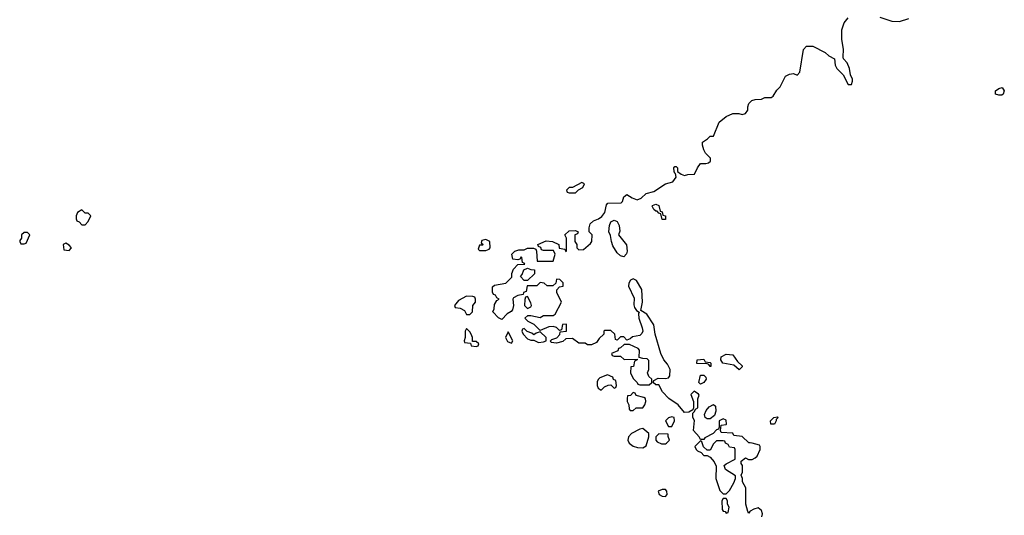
# Model space of a CAD drawing. Header units: inches. Extents: x 2608375 to 2737312, y 944064 to 1028306.
# Tile 45 of 69: x 2715442 to 2721585, y 981420 to 984514. Entities that reach past the tile are written whole.
import ezdxf

# ---------------------------------------------------------------- set-up
doc = ezdxf.new("R2010")
doc.units = ezdxf.units.IN
doc.header["$MEASUREMENT"] = 0
doc.layers.add('C7918', color=7, linetype='Continuous')
doc.layers.add('C7928', color=7, linetype='Continuous')

msp = doc.modelspace()

# ---------------------------------------------------------------- linework, layer by layer
at = {"layer": 'C7918', "color": 5, "elevation": 40}
for points in [[(2720000, 981871.5), (2719990, 981872), (2719950, 981912), (2719898, 981918), (2719890, 981932), (2719818, 981938), (2719814, 981950), (2719818, 981982), (2719850, 981986), (2719852, 981990), (2719850, 982014), (2719830, 982022), (2719806, 982010), (2719806, 981970), (2719802, 981958), (2719790, 981954), (2719768.7, 981931.3), (2719716.4, 981903.6), (2719710, 981894), (2719690, 981894), (2719682, 981910), (2719646, 981950), (2719651.3, 982011.3), (2719642, 982030), (2719642, 982058), (2719652.7, 982067.3), (2719658, 982082), (2719672, 982090), (2719672.7, 982147.3), (2719682, 982170), (2719676.9, 982176.9), (2719650, 982194), (2719630, 982174), (2719646, 982130), (2719646, 982090), (2719642, 982078), (2719616.4, 982063.6), (2719590, 982062), (2719550.5, 982110.5), (2719492, 982150), (2719451.6, 982191.6), (2719430, 982234), (2719410, 982234), (2719394, 982250), (2719398, 982262), (2719424.7, 982275.3), (2719470, 982274), (2719490, 982278), (2719498, 982290), (2719501, 982330), (2719483.5, 982363.5), (2719461, 982390), (2719442.8, 982430), (2719406, 982550), (2719398.8, 982610), (2719354.9, 982674.9), (2719318, 982698), (2719326.8, 982750), (2719322.8, 982830), (2719290, 982886), (2719270, 982896), (2719252.9, 982887.1), (2719242.7, 982870), (2719239.3, 982850), (2719274.8, 982774.8), (2719273.6, 982733.6), (2719278, 982718), (2719290, 982698), (2719307.3, 982687.3), (2719303.1, 982676.9), (2719305.2, 982650), (2719325.2, 982590), (2719329, 982570), (2719324, 982556), (2719310, 982542), (2719265.2, 982534.8), (2719250, 982522), (2719230, 982514), (2719210, 982534), (2719190, 982534), (2719170, 982514), (2719158, 982518), (2719154, 982550), (2719130, 982574), (2719090, 982574), (2719086, 982570), (2719086, 982550), (2719056.4, 982523.6), (2719040.4, 982499.6), (2719010, 982484.7), (2718984.7, 982484.7), (2718970, 982494), (2718930, 982494), (2718890, 982524.7), (2718850, 982522), (2718830, 982504.7), (2718790, 982494), (2718758, 982498), (2718754, 982510), (2718762, 982518), (2718792.7, 982527.3), (2718811.6, 982548.4), (2718814, 982566), (2718854, 982570), (2718852.7, 982612.7), (2718828.9, 982611.1), (2718822, 982578), (2718810, 982574), (2718791.6, 982591.6), (2718770, 982598), (2718743.1, 982596.9), (2718690, 982574), (2718651.1, 982611.1), (2718614, 982630), (2718594, 982650), (2718612.7, 982667.3), (2718630, 982668), (2718690, 982655.3), (2718710, 982668), (2718770, 982668), (2718783.6, 982676.4), (2718822, 982750), (2718792, 982810), (2718792.7, 982827.3), (2718810, 982846), (2718832, 982850), (2718831.6, 982871.6), (2718811.6, 982891.6), (2718790, 982894), (2718786, 982870), (2718767.3, 982852.7), (2718732.7, 982852.7), (2718714, 982870), (2718690, 982874), (2718667.3, 982852.7), (2718607.3, 982852.7), (2718602, 982818), (2718586, 982810), (2718582, 982798), (2718550, 982792), (2718522, 982778), (2718518, 982770), (2718522, 982730), (2718516.4, 982703.6), (2718508.4, 982691.6), (2718483.1, 982676.9), (2718450, 982642), (2718430, 982652), (2718394, 982690), (2718402, 982710), (2718403.6, 982736.4), (2718418, 982762), (2718434, 982770), (2718418, 982778), (2718410, 982794), (2718398, 982798), (2718392.7, 982812.7), (2718392.7, 982847.3), (2718403.6, 982856.4), (2718474, 982870), (2718512.7, 982907.3), (2718512, 982930), (2718523.6, 982956.4), (2718550, 982986), (2718592.7, 982987.3), (2718590, 982994), (2718578, 982998), (2718574, 983030), (2718570, 983034), (2718562, 983018), (2718550, 983014), (2718518, 983018), (2718512, 983050), (2718530, 983068), (2718556.4, 983076.4), (2718590, 983078), (2718610, 983088), (2718647.3, 983087.3), (2718662, 983082), (2718666, 983070), (2718670, 983006), (2718770, 983006), (2718782, 983050), (2718772.7, 983072.7), (2718710, 983074), (2718698, 983078), (2718692.7, 983092.7), (2718678, 983098), (2718674, 983110), (2718727.1, 983132.9), (2718766, 983130), (2718806, 983110), (2718807.3, 983087.3), (2718842, 983082), (2718850, 983066), (2718854, 983070), (2718854, 983150), (2718842, 983170), (2718870, 983195.3), (2718910, 983198), (2718926, 983190), (2718922, 983178), (2718906, 983170), (2718906, 983130), (2718918, 983110), (2718918, 983090), (2718930, 983078), (2718959.6, 983080.4), (2719003.6, 983116.4), (2719011.6, 983128.4), (2719014, 983170), (2718994, 983190), (2718994, 983214), (2719001, 983239), (2719022, 983258), (2719052, 983270), (2719074.8, 983285.2), (2719092, 983310), (2719102, 983358), (2719112, 983368), (2719194, 983370), (2719202, 983378), (2719211.1, 983408.9), (2719230, 983422), (2719262, 983402), (2719294, 983390), (2719319.8, 983400.2), (2719351.1, 983428.9), (2719398, 983442), (2719471.1, 983488.9), (2719517.3, 983502.7), (2719538, 983530), (2719534, 983554), (2719530, 983554), (2719525.4, 983565.4), (2719522, 983590), (2719530, 983598), (2719538, 983598), (2719546, 983590), (2719546, 983566), (2719568.7, 983548.7), (2719590, 983542), (2719610, 983548), (2719651.1, 983548.9), (2719671.3, 983590), (2719690, 983615.3), (2719723.6, 983616.4), (2719739.6, 983620.4), (2719752, 983630), (2719751.3, 983650), (2719721.4, 983681.4), (2719710, 983702), (2719701, 983730), (2719702, 983750), (2719734, 983770), (2719750, 983786), (2719770, 983786), (2719805.4, 983874.6), (2719850, 983908.7), (2719890, 983928.7), (2719928.9, 983928.9), (2719950, 983922), (2719970, 983928), (2719984.7, 983950), (2719984.7, 983970), (2719991.3, 983990), (2720000, 983998.7)], [(2720000, 981445.8), (2719996.4, 981443.6), (2719990, 981434), (2719983.6, 981443.6), (2719972, 981490), (2719971.1, 981591.1), (2719952, 981630), (2719951.3, 981650), (2719942, 981670), (2719950.9, 981689.1), (2719951.3, 981710), (2719951.3, 981731.3), (2719943.6, 981743.6), (2719942, 981758), (2719970, 981778), (2719988.7, 981768.7), (2720000, 981768.9)]]:
    msp.add_lwpolyline(points, dxfattribs=at)
for points in [[(2718950, 983498), (2718890, 983466), (2718870, 983466), (2718854, 983450), (2718858, 983438), (2718870, 983434), (2718910, 983434), (2718927.3, 983452.7), (2718954.6, 983465.4), (2718966, 983490)], [(2715830, 983326), (2715802, 983310), (2715794, 983290), (2715794, 983270), (2715798, 983258), (2715812.7, 983252.7), (2715830, 983234), (2715850, 983234), (2715870, 983254), (2715886, 983290), (2715870, 983306), (2715850, 983306)], [(2719450, 983266), (2719442, 983302), (2719430, 983306), (2719418, 983318), (2719410, 983318), (2719398, 983330), (2719388, 983350), (2719390, 983354), (2719410, 983362), (2719430, 983354), (2719438, 983318), (2719450, 983314), (2719454, 983294), (2719471.3, 983290), (2719470, 983266)], [(2719210, 983034), (2719190, 983039), (2719170, 983059), (2719142.9, 983102.9), (2719133.2, 983130), (2719127.3, 983167.3), (2719118, 983190), (2719121.2, 983230), (2719130, 983252), (2719150, 983262), (2719170, 983254), (2719181, 983230), (2719185.4, 983194.6), (2719178, 983170), (2719227.5, 983107.5), (2719231, 983070), (2719227.3, 983052.7)], [(2715490, 983186), (2715470, 983186), (2715454, 983170), (2715454, 983150), (2715443.6, 983136.4), (2715442, 983130), (2715450, 983114), (2715470, 983114), (2715482, 983118), (2715506, 983170)], [(2718350, 983142), (2718324.7, 983135.3), (2718322, 983122), (2718334, 983110), (2718330, 983106), (2718310, 983106), (2718302, 983082), (2718310, 983074), (2718350, 983074), (2718370, 983082), (2718378, 983090), (2718375.3, 983130)], [(2715730, 983118), (2715714, 983110), (2715718, 983078), (2715750, 983074), (2715766, 983090), (2715750, 983106)], [(2718590, 982886), (2718566, 982910), (2718576.4, 982923.6), (2718587.3, 982952.7), (2718610, 982962), (2718630, 982954), (2718652.7, 982952.7), (2718652.7, 982927.3), (2718610, 982886)], [(2718230, 982788), (2718179.6, 982760.4), (2718154, 982730), (2718158, 982718), (2718190, 982714), (2718218, 982698), (2718230, 982674), (2718250, 982674), (2718266, 982690), (2718268, 982730), (2718286, 982750), (2718286, 982770), (2718282, 982782), (2718270, 982786)], [(2718610, 982786), (2718598, 982782), (2718592.7, 982767.3), (2718592, 982730), (2718610, 982712), (2718630, 982722), (2718634, 982730), (2718630, 982746)], [(2718230, 982586), (2718222, 982570), (2718222, 982530), (2718214, 982510), (2718218, 982498), (2718254, 982494), (2718258, 982478), (2718290, 982474), (2718302, 982478), (2718306, 982490), (2718290, 982506), (2718266, 982506), (2718266, 982530), (2718258, 982550), (2718250, 982566)], [(2718590, 982586), (2718578, 982582), (2718574, 982570), (2718582, 982550), (2718610, 982522), (2718630, 982514), (2718650, 982514), (2718679.6, 982499.6), (2718710, 982502), (2718726, 982510), (2718726, 982530), (2718690, 982566), (2718663.6, 982556.4), (2718650, 982546), (2718636.4, 982556.4), (2718607.3, 982567.3)], [(2718490, 982566), (2718472, 982530), (2718485.4, 982505.4), (2718510, 982494), (2718518, 982510)], [(2719247.3, 982487.3), (2719212.7, 982487.3), (2719190, 982466), (2719178, 982462), (2719172.7, 982447.3), (2719134, 982430), (2719138, 982418), (2719150, 982414), (2719190, 982414), (2719212.7, 982392.7), (2719294, 982394), (2719294, 982390), (2719278, 982382), (2719271.1, 982348.9), (2719254, 982346), (2719252, 982310), (2719270, 982274), (2719294, 982250), (2719298, 982238), (2719310, 982234), (2719370, 982234), (2719386, 982250), (2719386, 982270), (2719367.3, 982287.3), (2719358, 982310), (2719368, 982330), (2719367.3, 982387.3), (2719356.4, 982396.4), (2719330, 982398), (2719306, 982406), (2719308, 982450), (2719300.4, 982460.4)], [(2719930, 982328), (2719896.4, 982356.4), (2719829.1, 982369.1), (2719815.3, 982390), (2719818, 982410), (2719850, 982426), (2719890, 982422), (2719919.6, 982379.6), (2719950, 982354), (2719950, 982346)], [(2719750, 982348), (2719742, 982362), (2719730, 982366), (2719667.3, 982367.3), (2719668, 982390), (2719710, 982394), (2719718, 982378), (2719750, 982374), (2719754, 982370), (2719754, 982350)], [(2719110, 982298), (2719062, 982278), (2719052, 982270), (2719045.4, 982254.6), (2719044.7, 982230), (2719050, 982214), (2719070, 982202), (2719090, 982222), (2719112.7, 982232.7), (2719130, 982234), (2719150, 982214), (2719162, 982218), (2719166, 982230), (2719162, 982262), (2719147.3, 982267.3), (2719142, 982282)], [(2719690, 982238), (2719678, 982250), (2719690, 982294), (2719710, 982294), (2719722, 982282), (2719724.7, 982270), (2719710, 982248.7)], [(2719270, 982186), (2719251.6, 982168.4), (2719234, 982166), (2719232, 982150), (2719232, 982130), (2719242, 982110), (2719243.6, 982083.6), (2719250, 982074), (2719270, 982074), (2719288.9, 982091.1), (2719330, 982092), (2719342, 982110), (2719348, 982130), (2719346, 982150), (2719336.4, 982156.4), (2719288.4, 982168.4), (2719282, 982182)], [(2719730, 982022), (2719718, 982030), (2719715.3, 982050), (2719724.7, 982075.3), (2719743.1, 982096.9), (2719770, 982111.3), (2719782, 982102), (2719784.7, 982070), (2719776, 982044), (2719750, 982022)], [(2719510, 982034), (2719490, 982028), (2719472, 982010), (2719490, 981974), (2719510, 981974), (2719528, 982010), (2719526, 982030)], [(2719330, 981962), (2719310, 981958), (2719258, 981930), (2719241, 981910), (2719236, 981890), (2719244.7, 981870), (2719270, 981851.3), (2719296.4, 981843.6), (2719330, 981842), (2719350, 981854), (2719368, 981910), (2719368, 981930)], [(2719430, 981928.7), (2719411.3, 981910), (2719411.3, 981890), (2719418, 981878), (2719446.8, 981866.8), (2719470, 981866.8), (2719478, 981870), (2719495.3, 981890), (2719487.3, 981912.7), (2719487.3, 981927.3)], [(2719830, 981886), (2719790, 981886), (2719770, 981866), (2719750, 981826), (2719730, 981826), (2719707.3, 981847.3), (2719698, 981878), (2719690, 981886), (2719654, 981850), (2719662, 981830), (2719670, 981822), (2719692.7, 981812.7), (2719710, 981794), (2719730, 981794), (2719750, 981782), (2719774.8, 981754.8), (2719786.4, 981726.4), (2719784.7, 981650), (2719810, 981574), (2719830, 981554), (2719850, 981554), (2719870, 981574), (2719898, 981622), (2719908, 981650), (2719907.3, 981667.3), (2719845.6, 981705.6), (2719838, 981730), (2719850, 981742), (2719906, 981770), (2719906, 981830), (2719902, 981842), (2719870, 981846), (2719862, 981862), (2719846, 981870), (2719842, 981882)], [(2719470, 981582), (2719450, 981582), (2719424.7, 981570), (2719431.3, 981550), (2719450, 981538.8), (2719470, 981538), (2719482, 981550), (2719479, 981570)], [(2719850, 981526), (2719830, 981526), (2719822, 981510), (2719824.7, 981455.3), (2719830, 981446), (2719843.6, 981443.6), (2719850, 981434), (2719862, 981438), (2719868, 981470), (2719858, 981490), (2719858, 981510)]]:
    msp.add_lwpolyline(points, close=True, dxfattribs=at)
at = {"layer": 'C7928', "color": 5, "elevation": 40}
for points in [[(2720000, 983998.7), (2720010, 984008.7), (2720030, 984015.3), (2720070, 984018), (2720090, 984028.7), (2720131.1, 984028.9), (2720143.6, 984036.4), (2720166.4, 984073.6), (2720185.4, 984094.6), (2720219.6, 984160.4), (2720245.4, 984174.6), (2720270, 984178), (2720291.6, 984168.4), (2720310, 984186), (2720331.6, 984328.4), (2720350, 984348), (2720390, 984348.7), (2720468, 984310), (2720490, 984288.7), (2720526, 984270), (2720528.7, 984230), (2720539, 984210), (2720579, 984170), (2720610, 984109), (2720631.3, 984108.7), (2720638, 984130), (2720636.9, 984143.1), (2720624.7, 984170), (2720618.8, 984210), (2720604.5, 984244.5), (2720582, 984270), (2720579.6, 984279.6), (2720582, 984330), (2720570.8, 984390), (2720571.3, 984450), (2720586.4, 984493.6), (2720610, 984526)], [(2720808.9, 984528.9), (2720883.7, 984503.7), (2720930, 984502.7), (2720990, 984521.2)], [(2720000, 981768.9), (2720010.9, 981769.1), (2720030, 981778), (2720042, 981790), (2720062, 981830), (2720062, 981850), (2720056.9, 981856.9), (2720010.9, 981870.9), (2720000, 981871.5)], [(2720072, 981410), (2720076, 981430), (2720070.8, 981450.8), (2720050, 981466), (2720021.2, 981458.8), (2720000, 981445.8)]]:
    msp.add_lwpolyline(points, dxfattribs=at)
for points in [[(2721550, 984042), (2721530, 984048.7), (2721529, 984070), (2721550, 984084.7), (2721572, 984090), (2721584.7, 984070), (2721578, 984050), (2721570, 984042)], [(2720150, 981988.7), (2720128, 981990), (2720126, 982010), (2720146, 982030), (2720170, 982034), (2720174, 982030), (2720162, 982018), (2720162, 982010)]]:
    msp.add_lwpolyline(points, close=True, dxfattribs=at)

doc.saveas('drawing.dxf')
